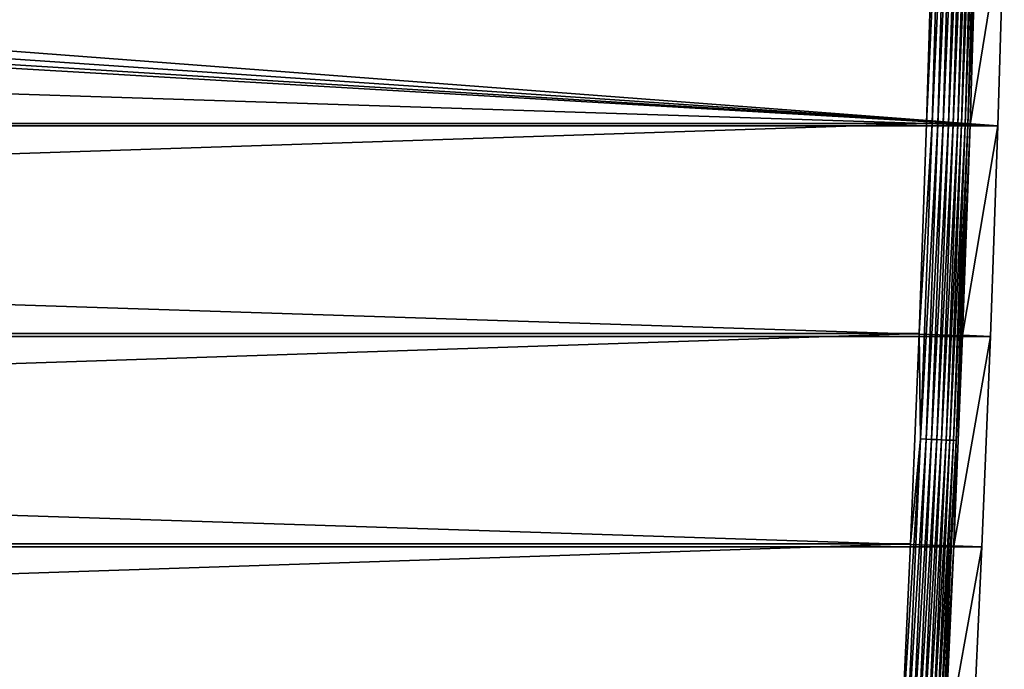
# Model space of a CAD drawing. Extents: x -320 to 320, y -695 to 695.
# Tile 73 of 169: x 223 to 319, y -177 to -113. Entities that reach past the tile are written whole.
import ezdxf

# ---------------------------------------------------------------- set-up
doc = ezdxf.new("R2010")
doc.units = 0
doc.header["$LTSCALE"] = 50.062222
for name, color, linetype in [('1', 7, 'CONTINUOUS'), ('15', 7, 'CONTINUOUS'), ('2', 7, 'CONTINUOUS'), ('57', 7, 'CONTINUOUS')]:
    doc.layers.add(name, color=color, linetype=linetype)

msp = doc.modelspace()

# ---------------------------------------------------------------- linework, layer by layer
at = {"layer": '1', "color": 7, "linetype": 'CONTINUOUS'}
for points in [[(-318.386, -123.878), (-319.006, -103.237), (318.386, -123.878), (-318.386, -123.878)], [(318.386, -123.878), (-319.006, -103.237), (0, -105.28), (318.386, -123.878)], [(319.006, -103.237), (318.386, -123.878), (47.139, -103.294), (319.006, -103.237)], [(47.139, -103.294), (318.386, -123.878), (31.446, -104.397), (47.139, -103.294)], [(15.729, -105.059), (318.386, -123.878), (0, -105.28), (15.729, -105.059)], [(31.446, -104.397), (318.386, -123.878), (15.729, -105.059), (31.446, -104.397)], [(-317.653, -144.515), (-318.386, -123.878), (317.653, -144.515), (-317.653, -144.515)], [(317.653, -144.515), (-318.386, -123.878), (318.386, -123.878), (317.653, -144.515)], [(-316.808, -165.147), (-317.653, -144.515), (316.808, -165.147), (-316.808, -165.147)], [(316.808, -165.147), (-317.653, -144.515), (317.653, -144.515), (316.808, -165.147)], [(-315.849, -185.775), (-316.808, -165.147), (315.849, -185.775), (-315.849, -185.775)], [(315.849, -185.775), (-316.808, -165.147), (316.808, -165.147), (315.849, -185.775)]]:
    msp.add_3dface(points, dxfattribs=at)
at = {"layer": '15', "color": 7, "linetype": 'CONTINUOUS'}
for points in [[(315.645, -123.788, 7.965), (319.006, -103.237), (316.264, -103.162, 7.965), (315.645, -123.788, 7.965)], [(318.386, -123.878), (319.006, -103.237), (315.645, -123.788, 7.965), (318.386, -123.878)], [(314.912, -144.41, 7.965), (318.386, -123.878), (315.645, -123.788, 7.965), (314.912, -144.41, 7.965)], [(317.653, -144.515), (318.386, -123.878), (314.912, -144.41, 7.965), (317.653, -144.515)], [(314.068, -165.028, 7.965), (317.653, -144.515), (314.912, -144.41, 7.965), (314.068, -165.028, 7.965)], [(316.808, -165.147), (317.653, -144.515), (314.068, -165.028, 7.965), (316.808, -165.147)], [(313.11, -185.64, 7.965), (316.808, -165.147), (314.068, -165.028, 7.965), (313.11, -185.64, 7.965)], [(315.849, -185.775), (316.808, -165.147), (313.11, -185.64, 7.965), (315.849, -185.775)]]:
    msp.add_3dface(points, dxfattribs=at)
at = {"layer": '2', "color": 7, "linetype": 'CONTINUOUS'}
for points in [[(311.392, -123.649, 11), (312.011, -103.046, 11), (-311.392, -123.649, 11), (311.392, -123.649, 11)], [(-311.392, -123.649, 11), (312.011, -103.046, 11), (15.926, -112.054, 11), (-311.392, -123.649, 11)], [(-310.661, -144.247, 11), (311.392, -123.649, 11), (-311.392, -123.649, 11), (-310.661, -144.247, 11)], [(310.661, -144.247, 11), (311.392, -123.649, 11), (-310.661, -144.247, 11), (310.661, -144.247, 11)], [(-309.817, -164.842, 11), (310.661, -144.247, 11), (-310.661, -144.247, 11), (-309.817, -164.842, 11)], [(309.817, -164.842, 11), (310.661, -144.247, 11), (-309.817, -164.842, 11), (309.817, -164.842, 11)], [(-308.86, -185.431, 11), (309.817, -164.842, 11), (-309.817, -164.842, 11), (-308.86, -185.431, 11)], [(308.86, -185.431, 11), (309.817, -164.842, 11), (-308.86, -185.431, 11), (308.86, -185.431, 11)]]:
    msp.add_3dface(points, dxfattribs=at)
at = {"layer": '57', "color": 7, "linetype": 'CONTINUOUS'}
for points in [[(312.011, -103.046, 11), (311.392, -123.649, 11), (312.83, -92.757, 10.966), (312.011, -103.046, 11)], [(312.83, -92.757, 10.966), (311.392, -123.649, 11), (311.943, -123.667, 10.966), (312.83, -92.757, 10.966)], [(312.83, -92.757, 10.966), (311.943, -123.667, 10.966), (313.378, -92.771, 10.863), (312.83, -92.757, 10.966)], [(313.378, -92.771, 10.863), (311.943, -123.667, 10.966), (312.491, -123.685, 10.863), (313.378, -92.771, 10.863)], [(313.378, -92.771, 10.863), (312.491, -123.685, 10.863), (313.909, -92.784, 10.694), (313.378, -92.771, 10.863)], [(313.909, -92.784, 10.694), (312.491, -123.685, 10.863), (313.023, -123.702, 10.694), (313.909, -92.784, 10.694)], [(313.909, -92.784, 10.694), (313.023, -123.702, 10.694), (314.415, -92.796, 10.46), (313.909, -92.784, 10.694)], [(314.415, -92.796, 10.46), (313.023, -123.702, 10.694), (313.529, -123.719, 10.46), (314.415, -92.796, 10.46)], [(314.415, -92.796, 10.46), (313.529, -123.719, 10.46), (314.889, -92.808, 10.165), (314.415, -92.796, 10.46)], [(314.889, -92.808, 10.165), (313.529, -123.719, 10.46), (314.002, -123.734, 10.165), (314.889, -92.808, 10.165)], [(314.889, -92.808, 10.165), (314.002, -123.734, 10.165), (315.322, -92.818, 9.814), (314.889, -92.808, 10.165)], [(315.322, -92.818, 9.814), (314.002, -123.734, 10.165), (314.435, -123.748, 9.814), (315.322, -92.818, 9.814)], [(315.322, -92.818, 9.814), (314.435, -123.748, 9.814), (315.708, -92.828, 9.411), (315.322, -92.818, 9.814)], [(315.708, -92.828, 9.411), (314.435, -123.748, 9.814), (314.821, -123.761, 9.411), (315.708, -92.828, 9.411)], [(315.708, -92.828, 9.411), (314.821, -123.761, 9.411), (316.042, -92.836, 8.965), (315.708, -92.828, 9.411)], [(316.042, -92.836, 8.965), (314.821, -123.761, 9.411), (315.155, -123.772, 8.965), (316.042, -92.836, 8.965)], [(316.042, -92.836, 8.965), (315.155, -123.772, 8.965), (316.318, -92.843, 8.48), (316.042, -92.836, 8.965)], [(316.318, -92.843, 8.48), (315.155, -123.772, 8.965), (315.431, -123.781, 8.48), (316.318, -92.843, 8.48)], [(316.264, -103.162, 7.965), (316.318, -92.843, 8.48), (315.431, -123.781, 8.48), (316.264, -103.162, 7.965)], [(315.645, -123.788, 7.965), (316.264, -103.162, 7.965), (315.431, -123.781, 8.48), (315.645, -123.788, 7.965)], [(311.392, -123.649, 11), (310.661, -144.247, 11), (311.943, -123.667, 10.966), (311.392, -123.649, 11)], [(311.943, -123.667, 10.966), (310.661, -144.247, 11), (310.804, -154.568, 10.966), (311.943, -123.667, 10.966)], [(311.943, -123.667, 10.966), (310.804, -154.568, 10.966), (312.491, -123.685, 10.863), (311.943, -123.667, 10.966)], [(312.491, -123.685, 10.863), (310.804, -154.568, 10.966), (311.352, -154.59, 10.863), (312.491, -123.685, 10.863)], [(312.491, -123.685, 10.863), (311.352, -154.59, 10.863), (313.023, -123.702, 10.694), (312.491, -123.685, 10.863)], [(313.023, -123.702, 10.694), (311.352, -154.59, 10.863), (311.883, -154.612, 10.694), (313.023, -123.702, 10.694)], [(313.023, -123.702, 10.694), (311.883, -154.612, 10.694), (313.529, -123.719, 10.46), (313.023, -123.702, 10.694)], [(313.529, -123.719, 10.46), (311.883, -154.612, 10.694), (312.389, -154.633, 10.46), (313.529, -123.719, 10.46)], [(313.529, -123.719, 10.46), (312.389, -154.633, 10.46), (314.002, -123.734, 10.165), (313.529, -123.719, 10.46)], [(314.002, -123.734, 10.165), (312.389, -154.633, 10.46), (312.862, -154.652, 10.165), (314.002, -123.734, 10.165)], [(314.002, -123.734, 10.165), (312.862, -154.652, 10.165), (314.435, -123.748, 9.814), (314.002, -123.734, 10.165)], [(314.435, -123.748, 9.814), (312.862, -154.652, 10.165), (313.295, -154.67, 9.814), (314.435, -123.748, 9.814)], [(314.435, -123.748, 9.814), (313.295, -154.67, 9.814), (314.821, -123.761, 9.411), (314.435, -123.748, 9.814)], [(314.821, -123.761, 9.411), (313.295, -154.67, 9.814), (313.681, -154.686, 9.411), (314.821, -123.761, 9.411)], [(314.821, -123.761, 9.411), (313.681, -154.686, 9.411), (315.155, -123.772, 8.965), (314.821, -123.761, 9.411)], [(315.155, -123.772, 8.965), (313.681, -154.686, 9.411), (314.015, -154.699, 8.965), (315.155, -123.772, 8.965)], [(315.155, -123.772, 8.965), (314.015, -154.699, 8.965), (315.431, -123.781, 8.48), (315.155, -123.772, 8.965)], [(315.431, -123.781, 8.48), (314.015, -154.699, 8.965), (314.29, -154.711, 8.48), (315.431, -123.781, 8.48)], [(315.645, -123.788, 7.965), (315.431, -123.781, 8.48), (314.29, -154.711, 8.48), (315.645, -123.788, 7.965)], [(314.912, -144.41, 7.965), (315.645, -123.788, 7.965), (314.29, -154.711, 8.48), (314.912, -144.41, 7.965)], [(310.661, -144.247, 11), (309.817, -164.842, 11), (310.804, -154.568, 10.966), (310.661, -144.247, 11)], [(314.068, -165.028, 7.965), (314.912, -144.41, 7.965), (314.29, -154.711, 8.48), (314.068, -165.028, 7.965)], [(309.817, -164.842, 11), (308.86, -185.431, 11), (310.804, -154.568, 10.966), (309.817, -164.842, 11)], [(310.804, -154.568, 10.966), (308.86, -185.431, 11), (309.412, -185.458, 10.966), (310.804, -154.568, 10.966)], [(310.804, -154.568, 10.966), (309.412, -185.458, 10.966), (311.352, -154.59, 10.863), (310.804, -154.568, 10.966)], [(311.352, -154.59, 10.863), (309.412, -185.458, 10.966), (309.959, -185.485, 10.863), (311.352, -154.59, 10.863)], [(311.352, -154.59, 10.863), (309.959, -185.485, 10.863), (311.883, -154.612, 10.694), (311.352, -154.59, 10.863)], [(311.883, -154.612, 10.694), (309.959, -185.485, 10.863), (310.49, -185.511, 10.694), (311.883, -154.612, 10.694)], [(311.883, -154.612, 10.694), (310.49, -185.511, 10.694), (312.389, -154.633, 10.46), (311.883, -154.612, 10.694)], [(312.389, -154.633, 10.46), (310.49, -185.511, 10.694), (310.996, -185.536, 10.46), (312.389, -154.633, 10.46)], [(312.389, -154.633, 10.46), (310.996, -185.536, 10.46), (312.862, -154.652, 10.165), (312.389, -154.633, 10.46)], [(312.862, -154.652, 10.165), (310.996, -185.536, 10.46), (311.469, -185.56, 10.165), (312.862, -154.652, 10.165)], [(312.862, -154.652, 10.165), (311.469, -185.56, 10.165), (313.295, -154.67, 9.814), (312.862, -154.652, 10.165)], [(313.295, -154.67, 9.814), (311.469, -185.56, 10.165), (311.902, -185.581, 9.814), (313.295, -154.67, 9.814)], [(313.295, -154.67, 9.814), (311.902, -185.581, 9.814), (313.681, -154.686, 9.411), (313.295, -154.67, 9.814)], [(313.681, -154.686, 9.411), (311.902, -185.581, 9.814), (312.288, -185.6, 9.411), (313.681, -154.686, 9.411)], [(313.681, -154.686, 9.411), (312.288, -185.6, 9.411), (314.015, -154.699, 8.965), (313.681, -154.686, 9.411)], [(314.015, -154.699, 8.965), (312.288, -185.6, 9.411), (312.621, -185.616, 8.965), (314.015, -154.699, 8.965)], [(314.015, -154.699, 8.965), (312.621, -185.616, 8.965), (314.29, -154.711, 8.48), (314.015, -154.699, 8.965)], [(314.29, -154.711, 8.48), (312.621, -185.616, 8.965), (312.897, -185.63, 8.48), (314.29, -154.711, 8.48)], [(314.068, -165.028, 7.965), (314.29, -154.711, 8.48), (312.897, -185.63, 8.48), (314.068, -165.028, 7.965)], [(313.11, -185.64, 7.965), (314.068, -165.028, 7.965), (312.897, -185.63, 8.48), (313.11, -185.64, 7.965)]]:
    msp.add_3dface(points, dxfattribs=at)

doc.saveas('drawing.dxf')
